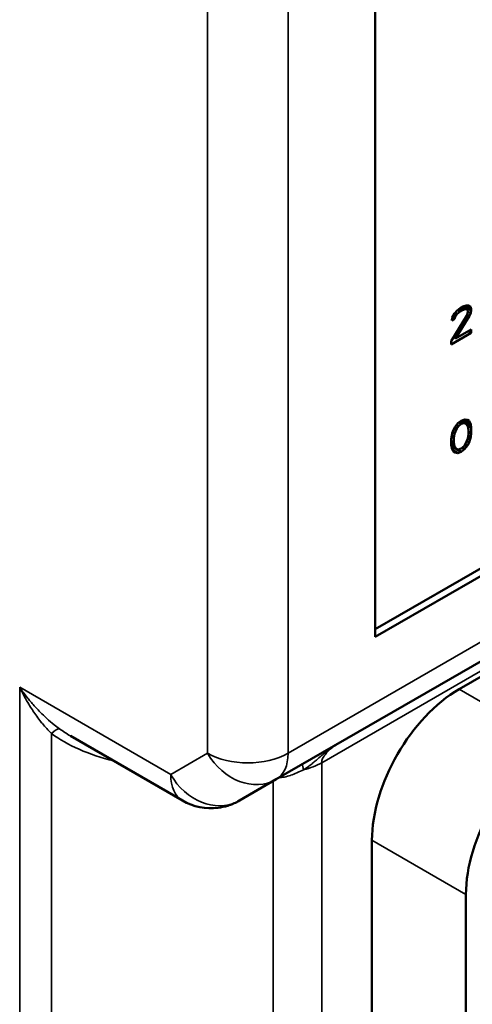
# Model space of a CAD drawing. Header units: inches. Extents: x 1 to 237, y 4 to 150.
# Tile 80 of 209: x 205.857 to 206.333, y 35.227 to 36.265. Entities that reach past the tile are written whole.
import ezdxf

# ---------------------------------------------------------------- set-up
doc = ezdxf.new("R2010")
doc.units = ezdxf.units.IN
doc.header["$LTSCALE"] = 7
doc.header["$MEASUREMENT"] = 0
doc.layers.add('Visible (ANSI)', color=7, linetype='Continuous', lineweight=50)
doc.layers.add('Visible Narrow (ANSI)', color=7, linetype='Continuous', lineweight=35)

msp = doc.modelspace()

# ---------------------------------------------------------------- linework, layer by layer
at = {"layer": 'Visible (ANSI)'}
for p, q in [((206.2312, 36.4801), (206.2312, 35.6146)), ((206.1269, 35.4646), (207.2441, 36.1096)), ((206.3211, 35.9613), (206.317, 35.9582)), ((206.3235, 35.9627), (206.3211, 35.9613)), ((206.3259, 35.9599), (206.3222, 35.9619)), ((206.3276, 35.9595), (206.3228, 35.9623)), ((206.327, 35.964), (206.3235, 35.9627)), ((206.3249, 35.961), (206.3253, 35.9628)), ((206.3253, 35.9628), (206.3253, 35.9633)), ((206.3323, 35.9587), (206.3253, 35.9628)), ((206.3323, 35.9601), (206.3262, 35.9637)), ((206.3294, 35.964), (206.327, 35.964)), ((206.3318, 35.9626), (206.3293, 35.964)), ((206.3318, 35.9626), (206.3294, 35.964)), ((206.3323, 35.9601), (206.3318, 35.9626)), ((206.3276, 35.9532), (206.3111, 35.9263)), ((206.3123, 35.9513), (206.3117, 35.9482)), ((206.3147, 35.9555), (206.3123, 35.9513)), ((206.3147, 35.9499), (206.3123, 35.9513)), ((206.3158, 35.9527), (206.3138, 35.9539)), ((206.317, 35.9582), (206.3147, 35.9555)), ((206.3147, 35.9499), (206.3158, 35.9527)), ((206.3176, 35.9551), (206.3154, 35.9564)), ((206.3158, 35.9527), (206.3176, 35.9551)), ((206.3158, 35.9291), (206.3306, 35.9528)), ((206.3176, 35.9551), (206.3206, 35.9575)), ((206.3206, 35.9575), (206.318, 35.959)), ((206.3229, 35.9589), (206.3201, 35.9605)), ((206.3206, 35.9575), (206.3229, 35.9589)), ((206.3229, 35.9589), (206.3259, 35.9599)), ((206.3259, 35.9599), (206.3276, 35.9595)), ((206.3276, 35.9595), (206.3288, 35.9581)), ((206.3288, 35.9567), (206.3276, 35.9532)), ((206.3306, 35.9528), (206.328, 35.9543)), ((206.3288, 35.9581), (206.3288, 35.9567)), ((206.3318, 35.9556), (206.3288, 35.9573)), ((206.3306, 35.9528), (206.3318, 35.9556)), ((206.3318, 35.9556), (206.3323, 35.9587)), ((206.3323, 35.9587), (206.3323, 35.9601)), ((206.3117, 35.9482), (206.3147, 35.9499)), ((206.3111, 35.9229), (206.3323, 35.9351)), ((206.3158, 35.9291), (206.3136, 35.9304)), ((206.3323, 35.9386), (206.3158, 35.9291)), ((206.3323, 35.9351), (206.3293, 35.9368)), ((206.3323, 35.9351), (206.3323, 35.9386)), ((206.3111, 35.9263), (206.3111, 35.9229)), ((206.3196, 35.5595), (206.9489, 35.9229)), ((206.3182, 35.8397), (206.3153, 35.8359)), ((206.3188, 35.8366), (206.3167, 35.8378)), ((206.317, 35.8342), (206.3188, 35.8366)), ((206.3217, 35.8424), (206.3182, 35.8397)), ((206.3188, 35.8366), (206.3217, 35.839)), ((206.3217, 35.839), (206.3192, 35.8404)), ((206.3247, 35.84), (206.3212, 35.842)), ((206.3264, 35.8396), (206.3216, 35.8424)), ((206.3253, 35.8438), (206.3217, 35.8424)), ((206.3217, 35.839), (206.3247, 35.84)), ((206.3247, 35.8426), (206.3244, 35.8434)), ((206.3318, 35.8385), (206.3247, 35.8426)), ((206.3251, 35.8404), (206.3247, 35.8426)), ((206.3247, 35.84), (206.3264, 35.8396)), ((206.3312, 35.8402), (206.3251, 35.8437)), ((206.3282, 35.8434), (206.3253, 35.8438)), ((206.3264, 35.8396), (206.3288, 35.8368)), ((206.3323, 35.8354), (206.3278, 35.838)), ((206.33, 35.8423), (206.3281, 35.8434)), ((206.33, 35.8423), (206.3282, 35.8434)), ((206.3288, 35.8368), (206.3294, 35.833)), ((206.3312, 35.8402), (206.33, 35.8423)), ((206.3318, 35.8385), (206.3312, 35.8402)), ((206.3323, 35.8354), (206.3318, 35.8385)), ((206.3117, 35.8269), (206.3111, 35.8231)), ((206.3123, 35.8293), (206.3117, 35.8269)), ((206.3135, 35.8328), (206.3123, 35.8293)), ((206.3147, 35.8286), (206.3125, 35.8299)), ((206.3153, 35.8359), (206.3135, 35.8328)), ((206.3141, 35.8241), (206.3147, 35.8286)), ((206.3147, 35.8286), (206.317, 35.8342)), ((206.317, 35.8342), (206.3149, 35.8354)), ((206.3294, 35.8281), (206.3288, 35.8236)), ((206.3318, 35.8253), (206.3292, 35.8268)), ((206.3294, 35.833), (206.3294, 35.8281)), ((206.3323, 35.8291), (206.3294, 35.8308)), ((206.3318, 35.8253), (206.3323, 35.8291)), ((206.3323, 35.8291), (206.3323, 35.8354)), ((206.3111, 35.8231), (206.3111, 35.8169)), ((206.3141, 35.8193), (206.3111, 35.821)), ((206.3147, 35.8154), (206.3111, 35.8175)), ((206.3111, 35.8169), (206.3117, 35.8137)), ((206.317, 35.8126), (206.3113, 35.8159)), ((206.3141, 35.8241), (206.3115, 35.8256)), ((206.3141, 35.8193), (206.3141, 35.8241)), ((206.3147, 35.8154), (206.3141, 35.8193)), ((206.317, 35.8126), (206.3147, 35.8154)), ((206.3247, 35.8156), (206.3217, 35.8133)), ((206.3264, 35.8181), (206.3247, 35.8156)), ((206.3253, 35.8125), (206.3282, 35.8163)), ((206.3282, 35.8163), (206.3261, 35.8175)), ((206.3288, 35.8236), (206.3264, 35.8181)), ((206.33, 35.8194), (206.3276, 35.8208)), ((206.3282, 35.8163), (206.33, 35.8194)), ((206.3312, 35.8229), (206.3289, 35.8242)), ((206.33, 35.8194), (206.3312, 35.8229)), ((206.3312, 35.8229), (206.3318, 35.8253)), ((206.2312, 35.6228), (206.5489, 35.8062)), ((206.3117, 35.8137), (206.3123, 35.812)), ((206.312, 35.8128), (206.3147, 35.8139)), ((206.3123, 35.812), (206.3135, 35.8099)), ((206.3182, 35.8084), (206.3124, 35.8118)), ((206.3135, 35.8099), (206.3153, 35.8088)), ((206.3217, 35.8098), (206.3147, 35.8139)), ((206.3147, 35.8139), (206.3147, 35.8139)), ((206.3153, 35.8088), (206.3182, 35.8084)), ((206.3188, 35.8122), (206.317, 35.8126)), ((206.3182, 35.8084), (206.3217, 35.8098)), ((206.3217, 35.8133), (206.3188, 35.8122)), ((206.3217, 35.8098), (206.3253, 35.8125)), ((206.3253, 35.8125), (206.3227, 35.814)), ((206.5559, 35.8021), (206.2312, 35.6146)), ((206.0281, 35.4422), (205.9101, 35.5103)), ((206.0881, 35.4422), (206.1269, 35.4646)), ((206.0881, 35.4422), (206.0865, 35.4413)), ((206.2277, 35.4003), (206.2277, 34.6736)), ((206.3267, 35.3431), (206.3267, 34.6165))]:
    msp.add_line(p, q, dxfattribs=at)
msp.add_arc((206.0581, 35.4941), 0.06, 240, 277.3882, dxfattribs=at)
for centre, major_axis, start_param, end_param in [((206.3196, 35.4534), (0.065, 0.1126), 0.785398, 2.356194), ((206.4186, 35.3962), (-0.065, -0.1126), 3.926991, 5.497787)]:
    msp.add_ellipse(centre, major_axis=major_axis, ratio=0.57735, start_param=start_param, end_param=end_param, dxfattribs=at)
msp.add_open_spline([(206.0865, 35.4413), (206.0848, 35.4403), (206.0831, 35.4395), (206.0795, 35.4379), (206.0776, 35.4373), (206.0725, 35.4357), (206.0691, 35.435), (206.0656, 35.4346)], degree=3, knots=[0, 0, 0, 0, 0.01589176, 0.01589176, 0.03159206, 0.03159206, 0.05864751, 0.05864751, 0.05864751, 0.05864751], dxfattribs=at)
at = {"layer": 'Visible Narrow (ANSI)'}
for p, q in [((206.0544, 36.4924), (206.0544, 35.492)), ((206.1393, 36.4924), (206.1393, 35.492)), ((206.1393, 35.492), (207.2565, 36.1371)), ((206.1748, 35.4821), (207.0937, 36.0126)), ((206.0157, 35.4696), (205.8566, 35.5615)), ((205.8566, 34.3857), (205.8566, 35.5615)), ((206.4186, 35.5024), (206.3196, 35.5595)), ((205.8901, 35.5129), (205.8901, 34.3758)), ((206.0157, 35.4696), (206.0544, 35.492)), ((206.1748, 35.4821), (206.1748, 34.5202)), ((206.1235, 35.4626), (206.1235, 34.5104)), ((206.3267, 35.3431), (206.2277, 35.4003))]:
    msp.add_line(p, q, dxfattribs=at)
for centre, major_axis, ratio, start_param, end_param in [((205.8872, 35.5015), (0.012, 0.016), 0.267424, 0.126051, 0.993561), ((205.9942, 35.531), (-0.1186, 0.0235), 0.398647, 0.715265, 0.864199), ((205.9972, 35.5424), (-0.1329, 0.0151), 0.485921, 0.6917, 1.309407), ((206.0969, 35.5165), (-0.06, 0), 0.57735, 0.785398, 2.356194), ((206.0969, 35.5165), (0.03, -0.052), 0.816497, 4.712389, 6.283185), ((206.0969, 35.5165), (0.03, -0.052), 0.57735, 0, 0.785398), ((206.1633, 35.464), (-0.0082, 0.0182), 0.174218, 0.365702, 0.870747), ((206.1324, 35.5066), (-0.06, 0), 0.57735, 1.967505, 2.356194), ((206.0581, 35.4941), (0.03, -0.052), 0.816497, 4.712389, 6.237473), ((206.0581, 35.4941), (-0.03, -0.052), 0.57735, 5.497787, 6.283185)]:
    msp.add_ellipse(centre, major_axis=major_axis, ratio=ratio, start_param=start_param, end_param=end_param, dxfattribs=at)
for points, knots in [([(205.8901, 35.5129), (205.8867, 35.5163), (205.8835, 35.5198), (205.88, 35.5239), (205.8795, 35.5246), (205.8759, 35.529), (205.8731, 35.5329), (205.8704, 35.537), (205.8702, 35.5373), (205.8672, 35.5418), (205.8648, 35.5459), (205.8604, 35.5538), (205.8584, 35.5577), (205.8566, 35.5615)], [0, 0, 0, 0, 0.212573, 0.212573, 0.25, 0.25, 0.481498, 0.481498, 0.5, 0.5, 0.75, 0.75, 1, 1, 1, 1]), ([(205.8986, 35.5177), (205.8967, 35.5191), (205.8948, 35.5205), (205.8903, 35.5242), (205.8876, 35.5264), (205.8827, 35.5309), (205.8804, 35.5331), (205.8767, 35.5369), (205.8753, 35.5384), (205.8711, 35.5429), (205.8686, 35.5458), (205.8656, 35.5494), (205.865, 35.5502), (205.8616, 35.5545), (205.859, 35.5581), (205.8566, 35.5615)], [0, 0, 0, 0, 0.0973944, 0.0973944, 0.25, 0.25, 0.3979313, 0.3979313, 0.5, 0.5, 0.6991016, 0.6991016, 0.75, 0.75, 1, 1, 1, 1]), ([(206.1946, 35.5037), (206.191, 35.5016), (206.1877, 35.4995), (206.1847, 35.4974), (206.1843, 35.4971), (206.1839, 35.4968), (206.1835, 35.4966), (206.1809, 35.4947), (206.1785, 35.4928), (206.1763, 35.4909), (206.1756, 35.4904), (206.175, 35.4898), (206.1743, 35.4893), (206.1725, 35.4878), (206.1709, 35.4863), (206.1692, 35.4849), (206.1684, 35.4841), (206.1675, 35.4834), (206.1666, 35.4827), (206.1652, 35.4815), (206.1639, 35.4805), (206.1625, 35.4794), (206.1613, 35.4785), (206.1601, 35.4776), (206.1589, 35.4768), (206.1578, 35.4761), (206.1567, 35.4753), (206.1556, 35.4747)], [0.0042849, 0.0042849, 0.0042849, 0.0042849, 0.2, 0.2, 0.2, 0.2256892, 0.2256892, 0.2256892, 0.4, 0.4, 0.4, 0.4535725, 0.4535725, 0.4535725, 0.6, 0.6, 0.6, 0.679548, 0.679548, 0.679548, 0.8, 0.8, 0.8, 0.9075865, 0.9075865, 0.9075865, 0.9999998, 0.9999998, 0.9999998, 0.9999998]), ([(206.1946, 35.5037), (206.1932, 35.5028), (206.1902, 35.501), (206.1858, 35.498), (206.1816, 35.4944), (206.1781, 35.4905), (206.1755, 35.4864), (206.1748, 35.4835), (206.1748, 35.4821)], [0.0085885, 0.0085885, 0.0085885, 0.0085885, 0.1666667, 0.3333333, 0.5, 0.6666667, 0.8333333, 1, 1, 1, 1]), ([(206.1556, 35.4747), (206.1535, 35.4735), (206.1513, 35.4725), (206.1493, 35.4716), (206.149, 35.4715), (206.1488, 35.4714), (206.1485, 35.4713), (206.1464, 35.4703), (206.1443, 35.4695), (206.1422, 35.4688), (206.1421, 35.4688), (206.1419, 35.4687), (206.1418, 35.4687), (206.1396, 35.468), (206.1375, 35.4674), (206.1355, 35.467), (206.1335, 35.4666), (206.1315, 35.4663), (206.1296, 35.4662)], [0, 0, 0, 0, 0.178394, 0.178394, 0.178394, 0.2, 0.2, 0.2, 0.3871845, 0.3871845, 0.3871845, 0.4, 0.4, 0.4, 0.5960431, 0.5960431, 0.5960431, 0.7871965, 0.7871965, 0.7871965, 0.7871965]), ([(206.0857, 35.4409), (206.0855, 35.4408), (206.0854, 35.4407), (206.084, 35.4401), (206.0827, 35.4395), (206.0811, 35.4389), (206.0809, 35.4388), (206.0791, 35.4381), (206.0774, 35.4375), (206.0746, 35.4366), (206.0734, 35.4363), (206.0709, 35.4356), (206.0696, 35.4353), (206.0675, 35.4349), (206.0667, 35.4348), (206.0658, 35.4346)], [0.0472262, 0.0472262, 0.0472262, 0.0472262, 0.0550774, 0.0550774, 0.1167912, 0.1167912, 0.125, 0.125, 0.1966307, 0.1966307, 0.25, 0.25, 0.3212979, 0.3212979, 0.3623766, 0.3623766, 0.3623766, 0.3623766])]:
    msp.add_open_spline(points, degree=3, knots=knots, dxfattribs=at)

doc.saveas('drawing.dxf')
